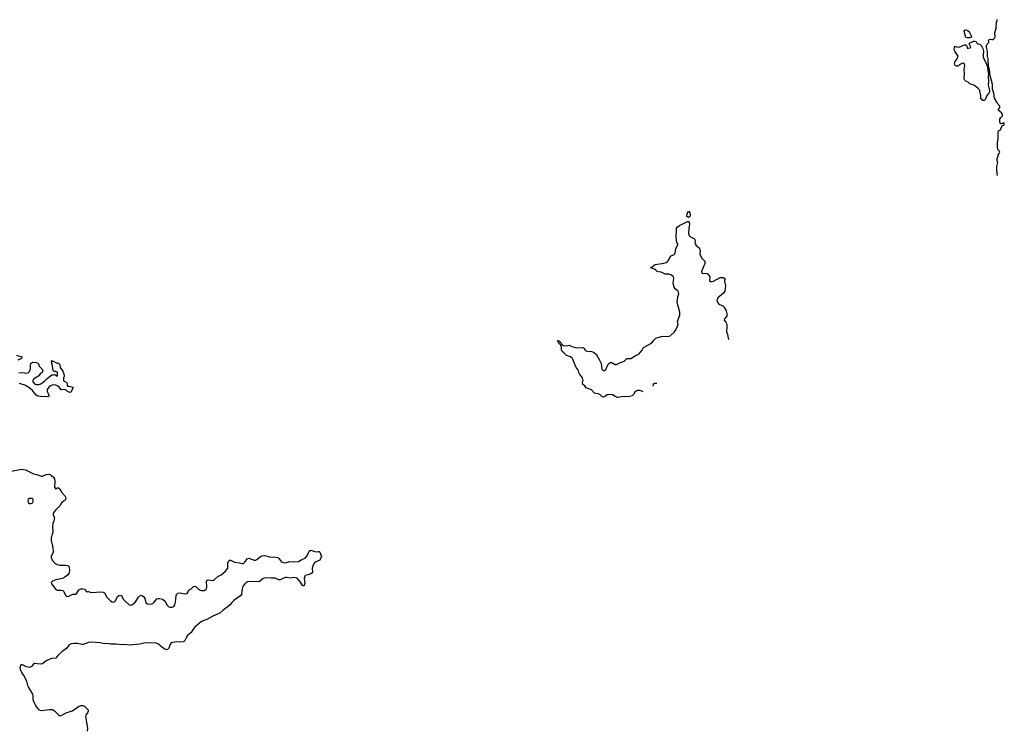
# Model space of a CAD drawing. Header units: inches. Extents: x 2348886 to 2418048, y 461862 to 594401.
# Tile 4 of 27: x 2392660 to 2407658, y 468704 to 479547. Entities that reach past the tile are written whole.
import ezdxf

# ---------------------------------------------------------------- set-up
doc = ezdxf.new("R2010")
doc.units = ezdxf.units.IN
doc.header["$MEASUREMENT"] = 0
for name, color, linetype in [('C3496', 7, 'Continuous'), ('C3497', 7, 'Continuous'), ('C4407', 7, 'Continuous')]:
    doc.layers.add(name, color=color, linetype=linetype)

msp = doc.modelspace()

# ---------------------------------------------------------------- linework, layer by layer
at = {"layer": 'C3496', "color": 6, "elevation": 100}
for points in [[(2393398, 470000), (2393376, 469970), (2393303, 469917), (2393242, 469858), (2393210, 469819), (2393150, 469814), (2393117, 469803), (2393064, 469776), (2393010, 469732), (2392970, 469726), (2392884, 469736), (2392870, 469727), (2392842, 469690), (2392810, 469676), (2392765, 469685), (2392704, 469716), (2392690, 469719), (2392671, 469709), (2392660, 469670), (2392665, 469650), (2392695, 469590), (2392733, 469533), (2392765, 469470), (2392781, 469401), (2392792, 469370), (2392854, 469270), (2392859, 469250), (2392860, 469190), (2392866, 469170), (2392918, 469070), (2392952, 469032), (2392990, 469021), (2393110, 469038), (2393156, 469036), (2393171, 469031), (2393190, 469017), (2393250, 468954), (2393270, 468942), (2393290, 468944), (2393370, 468984), (2393462, 469018), (2393500, 469040), (2393556, 469084), (2393590, 469099), (2393618, 469098), (2393646, 469086), (2393702, 469030), (2393704, 469010), (2393694, 468986), (2393670, 468950), (2393665, 468930), (2393694, 468750), (2393690, 468704)], [(2394941, 470000), (2394930, 469972), (2394910, 469950), (2394890, 469948), (2394870, 469955), (2394818, 469990), (2394808, 470000)]]:
    msp.add_lwpolyline(points, dxfattribs=at)
at = {"layer": 'C3497', "color": 6, "elevation": 100}
for points in [[(2392610, 474436), (2392692, 474410), (2392690, 474386), (2392630, 474357)], [(2392647, 474167), (2392709, 474171), (2392770, 474162), (2392790, 474167), (2392810, 474186), (2392821, 474210), (2392826, 474230), (2392823, 474290), (2392830, 474311), (2392853, 474327), (2392910, 474323), (2392936, 474316), (2392946, 474306), (2392958, 474270), (2392970, 474252), (2393002, 474222), (2393011, 474190), (2393002, 474170), (2392970, 474149), (2392950, 474122), (2392871, 474070), (2392861, 474050), (2392861, 474030), (2392890, 473995), (2392910, 473988), (2392952, 473988), (2392980, 474000), (2393039, 474041), (2393080, 474080), (2393150, 474134), (2393170, 474134), (2393190, 474142), (2393213, 474133), (2393230, 474114), (2393236, 474124), (2393238, 474150), (2393234, 474174), (2393210, 474186), (2393187, 474187), (2393176, 474196), (2393163, 474223), (2393158, 474278), (2393148, 474312), (2393146, 474350), (2393152, 474352), (2393162, 474342), (2393170, 474342), (2393230, 474314), (2393250, 474314), (2393270, 474292), (2393278, 474250), (2393318, 474190), (2393335, 474150), (2393336, 474110), (2393325, 474090), (2393326, 474050), (2393330, 474042), (2393370, 474025), (2393381, 474010), (2393385, 473990), (2393382, 473970), (2393390, 473965), (2393416, 473964), (2393474, 473950), (2393442, 473878), (2393430, 473869), (2393410, 473872), (2393390, 473883), (2393370, 473903), (2393350, 473913), (2393290, 473909), (2393262, 473950), (2393243, 473963), (2393210, 473976), (2393170, 473981), (2393130, 473969), (2393107, 473953), (2393087, 473930), (2393077, 473910), (2393080, 473880), (2393103, 473830), (2393106, 473810), (2393090, 473803), (2392975, 473805), (2392939, 473810), (2392910, 473826), (2392857, 473897), (2392801, 473941), (2392736, 473976), (2392670, 473999), (2392650, 474002)], [(2392535, 472670), (2392690, 472696), (2392750, 472687), (2392869, 472629), (2392919, 472619), (2392990, 472593), (2393010, 472591), (2393064, 472616), (2393110, 472622), (2393144, 472604), (2393175, 472575), (2393189, 472549), (2393197, 472517), (2393190, 472422), (2393210, 472392), (2393230, 472416), (2393250, 472414), (2393270, 472398), (2393304, 472344), (2393350, 472290), (2393359, 472270), (2393361, 472250), (2393353, 472227), (2393301, 472190), (2393288, 472172), (2393277, 472143), (2393206, 472074), (2393171, 472030), (2393171, 472010), (2393191, 471950), (2393182, 471910), (2393167, 471870), (2393161, 471830), (2393166, 471734), (2393148, 471692), (2393139, 471650), (2393141, 471610), (2393166, 471506), (2393168, 471432), (2393141, 471370), (2393139, 471350), (2393154, 471310), (2393202, 471262), (2393230, 471244), (2393270, 471236), (2393356, 471236), (2393391, 471230), (2393412, 471210), (2393421, 471150), (2393410, 471110), (2393390, 471085), (2393350, 471051), (2393310, 471034), (2393210, 471010), (2393159, 470990), (2393141, 470970), (2393146, 470950), (2393210, 470867), (2393230, 470857), (2393290, 470855), (2393316, 470850), (2393334, 470834), (2393362, 470770), (2393370, 470762), (2393390, 470758), (2393410, 470764), (2393470, 470795), (2393510, 470796), (2393530, 470811), (2393562, 470858), (2393590, 470874), (2393616, 470876), (2393648, 470868), (2393660, 470860), (2393670, 470843), (2393690, 470831), (2393710, 470834), (2393750, 470818), (2393908, 470828), (2393930, 470826), (2393952, 470812), (2393988, 470750), (2394045, 470690), (2394070, 470675), (2394090, 470672), (2394110, 470680), (2394120, 470690), (2394150, 470759), (2394170, 470776), (2394190, 470780), (2394211, 470771), (2394238, 470718), (2394265, 470685), (2394330, 470632), (2394350, 470626), (2394370, 470630), (2394390, 470644), (2394422, 470678), (2394470, 470748), (2394490, 470768), (2394510, 470779), (2394530, 470770), (2394550, 470754), (2394564, 470730), (2394584, 470664), (2394606, 470646), (2394650, 470642), (2394686, 470654), (2394710, 470671), (2394750, 470721), (2394770, 470728), (2394790, 470728), (2394836, 470716), (2394870, 470691), (2394905, 470625), (2394930, 470599), (2394950, 470594), (2394983, 470597), (2395010, 470605), (2395024, 470630), (2395035, 470670), (2395045, 470775), (2395050, 470791), (2395070, 470808), (2395110, 470813), (2395170, 470799), (2395210, 470804), (2395222, 470818), (2395230, 470850), (2395240, 470860), (2395270, 470877), (2395309, 470910), (2395326, 470914), (2395350, 470904), (2395390, 470866), (2395425, 470850), (2395470, 470850), (2395496, 470864), (2395505, 470875), (2395511, 470909), (2395504, 470976), (2395510, 471001), (2395530, 471010), (2395590, 471003), (2395610, 471006), (2395630, 471016), (2395679, 471061), (2395730, 471090), (2395790, 471140), (2395830, 471190), (2395832, 471270), (2395850, 471306), (2395858, 471310), (2395870, 471314), (2395930, 471283), (2396010, 471273), (2396050, 471262), (2396070, 471262), (2396090, 471281), (2396127, 471330), (2396150, 471343), (2396230, 471313), (2396250, 471313), (2396270, 471323), (2396330, 471368), (2396350, 471376), (2396390, 471382), (2396463, 471363), (2396559, 471359), (2396590, 471351), (2396610, 471337), (2396650, 471288), (2396675, 471275), (2396710, 471269), (2396770, 471290), (2396810, 471286), (2396907, 471293), (2396957, 471323), (2397010, 471341), (2397041, 471379), (2397070, 471451), (2397090, 471465), (2397110, 471461), (2397150, 471443), (2397190, 471439), (2397210, 471445), (2397222, 471442), (2397230, 471434), (2397256, 471370), (2397233, 471310), (2397161, 471279), (2397133, 471250), (2397115, 471190), (2397121, 471130), (2397110, 471115), (2397095, 471105), (2397052, 471088), (2397010, 471078), (2397002, 471070), (2396995, 471030), (2397001, 470959), (2396990, 470918), (2396970, 470924), (2396939, 470978), (2396891, 471031), (2396870, 471044), (2396833, 471047), (2396790, 471038), (2396730, 471048), (2396710, 471046), (2396667, 471033), (2396630, 471013), (2396610, 471013), (2396550, 471040), (2396490, 471036), (2396410, 471043), (2396370, 471033), (2396310, 470981), (2396170, 470988), (2396130, 470980), (2396110, 470970), (2396090, 470952), (2396061, 470910), (2396042, 470850), (2396038, 470790), (2396028, 470772), (2395921, 470699), (2395892, 470668), (2395867, 470630), (2395754, 470546), (2395710, 470502), (2395600, 470460), (2395512, 470408), (2395439, 470381), (2395402, 470358), (2395328, 470292), (2395301, 470259), (2395272, 470210), (2395217, 470163), (2395200, 470140), (2395170, 470077), (2395150, 470067), (2395110, 470064), (2395050, 470069), (2394969, 470051), (2394952, 470028), (2394941, 470000)], [(2394808, 470000), (2394774, 470034), (2394728, 470052), (2394650, 470045), (2394570, 470053), (2394490, 470030), (2394330, 470019), (2394270, 470025), (2394210, 470021), (2394130, 470034), (2394050, 470034), (2393990, 470041), (2393950, 470039), (2393884, 470050), (2393750, 470063), (2393710, 470056), (2393629, 470029), (2393610, 470028), (2393540, 470040), (2393490, 470043), (2393445, 470035), (2393410, 470016), (2393398, 470000)]]:
    msp.add_lwpolyline(points, dxfattribs=at)
msp.add_lwpolyline([(2392834, 472254), (2392812, 472250), (2392790, 472235), (2392782, 472210), (2392791, 472190), (2392810, 472177), (2392830, 472174), (2392850, 472179), (2392859, 472190), (2392864, 472210), (2392863, 472230), (2392855, 472250)], close=True, dxfattribs=at)
at = {"layer": 'C4407', "color": 6, "elevation": 100}
for points in [[(2407552, 477171), (2407543, 477250), (2407544, 477310), (2407557, 477370), (2407550, 477390), (2407547, 477430), (2407565, 477470), (2407565, 477490), (2407582, 477510), (2407588, 477530), (2407579, 477550), (2407561, 477570), (2407553, 477610), (2407553, 477670), (2407566, 477730), (2407563, 477830), (2407570, 477852), (2407598, 477870), (2407618, 477922), (2407627, 477933), (2407650, 477942), (2407658, 477950), (2407658, 477970), (2407650, 477978), (2407610, 477958), (2407602, 477962), (2407589, 477989), (2407588, 478030), (2407603, 478057), (2407630, 478082), (2407630, 478106), (2407615, 478130), (2407566, 478170), (2407588, 478210), (2407588, 478230), (2407550, 478275), (2407545, 478290), (2407507, 478350), (2407500, 478430), (2407480, 478490), (2407480, 478550), (2407474, 478586), (2407443, 478690), (2407430, 478788), (2407416, 478836), (2407413, 478950), (2407404, 478990), (2407400, 479070), (2407385, 479130), (2407386, 479154), (2407392, 479168), (2407422, 479198), (2407424, 479210), (2407418, 479230), (2407422, 479238), (2407449, 479251), (2407470, 479245), (2407490, 479245), (2407515, 479270), (2407519, 479290), (2407515, 479345), (2407536, 479416), (2407538, 479510), (2407547, 479533), (2407548, 479550)], [(2402159, 473877), (2402110, 473898), (2402070, 473897), (2402050, 473889), (2402031, 473870), (2402010, 473834), (2401990, 473816), (2401930, 473799), (2401855, 473805), (2401770, 473792), (2401730, 473804), (2401690, 473830), (2401650, 473836), (2401611, 473829), (2401570, 473802), (2401550, 473795), (2401530, 473804), (2401496, 473836), (2401470, 473847), (2401417, 473857), (2401370, 473905), (2401290, 473938), (2401268, 473968), (2401238, 473990), (2401234, 474030), (2401243, 474050), (2401233, 474090), (2401186, 474150), (2401176, 474170), (2401169, 474210), (2401139, 474250), (2401110, 474308), (2401098, 474350), (2401083, 474383), (2401070, 474397), (2401050, 474409), (2400990, 474429), (2400950, 474469), (2400921, 474490), (2400913, 474510), (2400914, 474554), (2400904, 474584), (2400896, 474596), (2400878, 474610), (2400860, 474640), (2400848, 474650), (2400862, 474658), (2400882, 474650), (2400884, 474644), (2400902, 474630), (2400920, 474600), (2400943, 474583), (2400990, 474576), (2401030, 474586), (2401070, 474567), (2401130, 474554), (2401150, 474545), (2401233, 474553), (2401248, 474548), (2401259, 474539), (2401274, 474514), (2401284, 474504), (2401310, 474497), (2401370, 474493), (2401399, 474479), (2401441, 474450), (2401490, 474361), (2401515, 474310), (2401530, 474222), (2401550, 474201), (2401570, 474201), (2401590, 474218), (2401623, 474297), (2401650, 474321), (2401670, 474327), (2401730, 474291), (2401750, 474291), (2401786, 474314), (2401870, 474342), (2401910, 474383), (2401930, 474387), (2401950, 474384), (2401970, 474387), (2402050, 474435), (2402090, 474451), (2402141, 474510), (2402164, 474550), (2402284, 474616), (2402323, 474670), (2402350, 474696), (2402430, 474719), (2402470, 474724), (2402530, 474721), (2402569, 474731), (2402635, 474790), (2402657, 474823), (2402682, 474878), (2402689, 474910), (2402679, 474950), (2402717, 475050), (2402717, 475090), (2402676, 475236), (2402686, 475326), (2402698, 475370), (2402696, 475390), (2402689, 475410), (2402644, 475444), (2402630, 475470), (2402612, 475530), (2402623, 475610), (2402617, 475630), (2402590, 475656), (2402550, 475671), (2402490, 475672), (2402430, 475698), (2402390, 475703), (2402372, 475712), (2402350, 475732), (2402330, 475744), (2402295, 475755), (2402268, 475770), (2402290, 475776), (2402330, 475811), (2402344, 475816), (2402470, 475836), (2402506, 475850), (2402535, 475870), (2402550, 475890), (2402574, 475946), (2402629, 475970), (2402640, 475980), (2402645, 475990), (2402657, 476063), (2402685, 476115), (2402685, 476130), (2402672, 476152), (2402660, 476230), (2402663, 476350), (2402666, 476370), (2402675, 476385), (2402709, 476410), (2402830, 476471), (2402850, 476471), (2402859, 476459), (2402862, 476430), (2402853, 476370), (2402850, 476290), (2402859, 476259), (2402877, 476237), (2402939, 476210), (2402948, 476190), (2402944, 476150), (2402948, 476130), (2402966, 476106), (2403011, 476070), (2403025, 476030), (2403022, 475978), (2403030, 475950), (2403052, 475912), (2403094, 475870), (2403098, 475850), (2403095, 475830), (2403045, 475710), (2403050, 475685), (2403130, 475678), (2403150, 475663), (2403170, 475630), (2403166, 475570), (2403178, 475558), (2403197, 475557), (2403230, 475565), (2403330, 475619), (2403377, 475617), (2403392, 475610), (2403405, 475590), (2403396, 475570), (2403396, 475550), (2403406, 475526), (2403411, 475490), (2403401, 475410), (2403381, 475379), (2403295, 475310), (2403277, 475270), (2403283, 475250), (2403310, 475211), (2403370, 475187), (2403387, 475170), (2403419, 475110), (2403431, 475070), (2403430, 475030), (2403396, 474990), (2403391, 474970), (2403418, 474938), (2403430, 474910), (2403434, 474870), (2403425, 474790), (2403440, 474750), (2403453, 474693), (2403464, 474674)], [(2402363, 474002), (2402330, 474004), (2402310, 473989), (2402302, 473964)]]:
    msp.add_lwpolyline(points, dxfattribs=at)
for points in [[(2407090, 479269), (2407070, 479278), (2407045, 479370), (2407058, 479390), (2407070, 479394), (2407092, 479390), (2407115, 479375), (2407130, 479352), (2407156, 479290), (2407150, 479278), (2407130, 479269)], [(2407350, 478315), (2407330, 478318), (2407298, 478350), (2407298, 478390), (2407283, 478463), (2407278, 478478), (2407260, 478500), (2407204, 478544), (2407135, 478570), (2407110, 478594), (2407073, 478613), (2407053, 478633), (2407049, 478650), (2407053, 478727), (2407049, 478789), (2407059, 478850), (2407050, 478875), (2407030, 478884), (2407010, 478879), (2406950, 478838), (2406930, 478838), (2406908, 478850), (2406898, 478870), (2406902, 478890), (2406909, 478910), (2406939, 478950), (2406955, 478990), (2406902, 479070), (2406895, 479090), (2406898, 479130), (2406910, 479142), (2406932, 479132), (2406970, 479131), (2407050, 479163), (2407070, 479165), (2407085, 479150), (2407090, 479114), (2407110, 479111), (2407139, 479121), (2407148, 479130), (2407128, 479170), (2407128, 479190), (2407190, 479222), (2407210, 479222), (2407230, 479214), (2407246, 479186), (2407290, 479171), (2407310, 479150), (2407330, 479110), (2407340, 479070), (2407334, 479010), (2407336, 478970), (2407376, 478896), (2407402, 478830), (2407406, 478770), (2407415, 478735), (2407413, 478670), (2407418, 478610), (2407410, 478550), (2407430, 478470), (2407430, 478450), (2407424, 478430), (2407390, 478390), (2407370, 478338)], [(2402850, 476534), (2402830, 476541), (2402824, 476550), (2402825, 476595), (2402850, 476631), (2402870, 476602), (2402873, 476570), (2402866, 476550)]]:
    msp.add_lwpolyline(points, close=True, dxfattribs=at)

doc.saveas('drawing.dxf')
